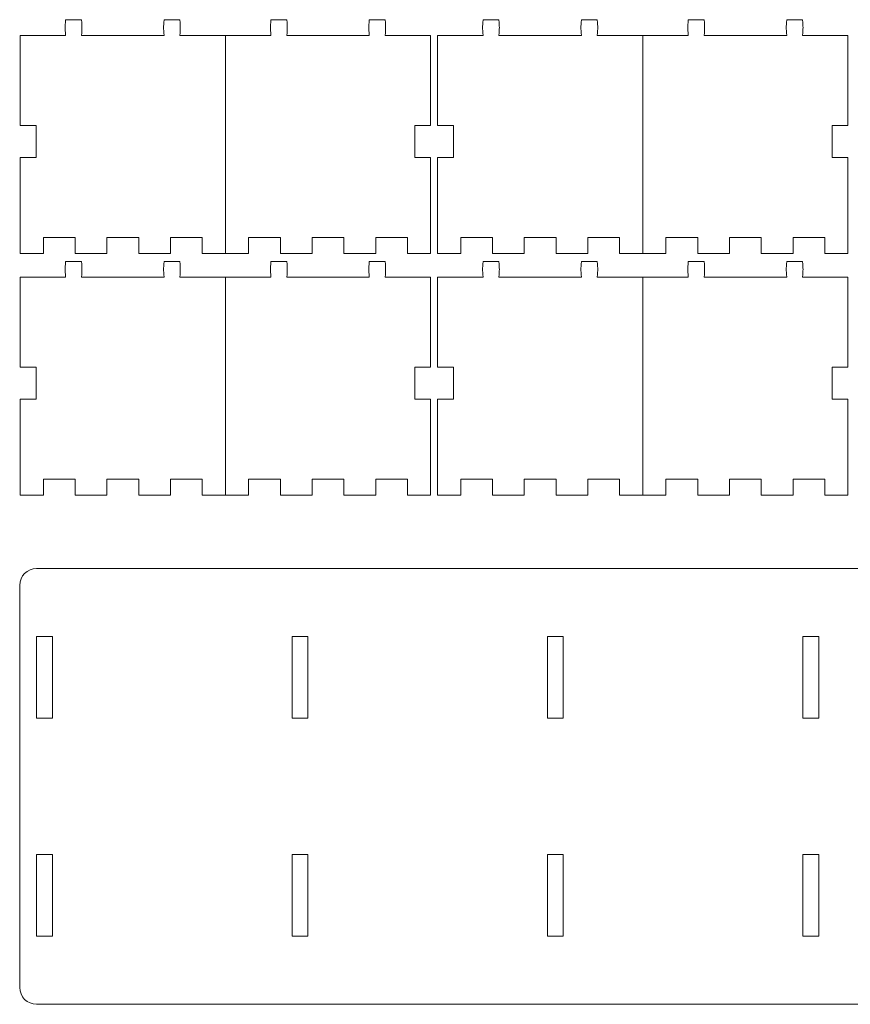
# Model space of a CAD drawing. Header units: millimetres. Extents: x -1094 to 1155, y -1556 to 1707.
# Tile 57 of 149: x -1024 to -867, y 1075 to 1261. Entities that reach past the tile are written whole.
import ezdxf

# ---------------------------------------------------------------- set-up
doc = ezdxf.new("R2010")
doc.units = ezdxf.units.MM
doc.header["$MEASUREMENT"] = 0
doc.layers.add('Layer 1', color=7, linetype='Continuous')

msp = doc.modelspace()

# ---------------------------------------------------------------- linework, layer by layer
at = {"layer": 'Layer 1', "color": 250, "lineweight": 9}
for points, knots in [([(-985.0908, 1257.5838), (-985.0908, 1257.5838), (-985.0908, 1216.4338), (-985.0908, 1216.4338), (-985.0908, 1216.4338), (-985.0908, 1216.4338), (-989.4708, 1216.4338), (-989.4708, 1216.4338), (-989.4708, 1216.4338), (-989.4708, 1216.4338), (-989.4708, 1219.4338), (-989.4708, 1219.4338), (-989.4708, 1219.4338), (-989.4708, 1219.4338), (-995.4708, 1219.4338), (-995.4708, 1219.4338), (-995.4708, 1219.4338), (-995.4708, 1219.4338), (-995.4708, 1216.4338), (-995.4708, 1216.4338), (-995.4708, 1216.4338), (-995.4708, 1216.4338), (-1001.4708, 1216.4338), (-1001.4708, 1216.4338), (-1001.4708, 1216.4338), (-1001.4708, 1216.4338), (-1001.4708, 1219.4338), (-1001.4708, 1219.4338), (-1001.4708, 1219.4338), (-1001.4708, 1219.4338), (-1007.4708, 1219.4338), (-1007.4708, 1219.4338), (-1007.4708, 1219.4338), (-1007.4708, 1219.4338), (-1007.4708, 1216.4338), (-1007.4708, 1216.4338), (-1007.4708, 1216.4338), (-1007.4708, 1216.4338), (-1013.4708, 1216.4338), (-1013.4708, 1216.4338), (-1013.4708, 1216.4338), (-1013.4708, 1216.4338), (-1013.4708, 1219.4338), (-1013.4708, 1219.4338), (-1013.4708, 1219.4338), (-1013.4708, 1219.4338), (-1019.4708, 1219.4338), (-1019.4708, 1219.4338), (-1019.4708, 1219.4338), (-1019.4708, 1219.4338), (-1019.4708, 1216.4338), (-1019.4708, 1216.4338), (-1019.4708, 1216.4338), (-1019.4708, 1216.4338), (-1023.8408, 1216.4338), (-1023.8408, 1216.4338), (-1023.8408, 1216.4338), (-1023.8408, 1216.4338), (-1023.8408, 1234.5838), (-1023.8408, 1234.5838), (-1023.8408, 1234.5838), (-1023.8408, 1234.5838), (-1020.8408, 1234.5838), (-1020.8408, 1234.5838), (-1020.8408, 1234.5838), (-1020.8408, 1234.5838), (-1020.8408, 1240.5838), (-1020.8408, 1240.5838), (-1020.8408, 1240.5838), (-1020.8408, 1240.5838), (-1023.8408, 1240.5838), (-1023.8408, 1240.5838), (-1023.8408, 1240.5838), (-1023.8408, 1240.5838), (-1023.8408, 1257.5838), (-1023.8408, 1257.5838), (-1023.8408, 1257.5838), (-1023.8408, 1257.5838), (-1015.2708, 1257.5838), (-1015.2708, 1257.5838), (-1015.2708, 1257.5838), (-1015.3808, 1259.2438), (-1015.3808, 1258.9238), (-1015.2708, 1260.5838), (-1015.2708, 1260.5838), (-1015.2708, 1260.5838), (-1012.2708, 1260.5838), (-1012.2708, 1260.5838), (-1012.2708, 1260.5838), (-1012.1508, 1258.9238), (-1012.1508, 1259.2438), (-1012.2708, 1257.5838), (-1012.2708, 1257.5838), (-1012.2708, 1257.5838), (-996.6908, 1257.5838), (-996.6908, 1257.5838), (-996.6908, 1257.5838), (-996.8008, 1259.2438), (-996.8008, 1258.9238), (-996.6908, 1260.5838), (-996.6908, 1260.5838), (-996.6908, 1260.5838), (-993.6908, 1260.5838), (-993.6908, 1260.5838), (-993.6908, 1260.5838), (-993.5808, 1258.9238), (-993.5808, 1259.2438), (-993.6908, 1257.5838), (-993.6908, 1257.5838), (-993.6908, 1257.5838), (-985.0908, 1257.5838), (-985.0908, 1257.5838)], [0, 0, 0, 0, 0.03448276, 0.03448276, 0.03448276, 0.03448276, 0.06896552, 0.06896552, 0.06896552, 0.06896552, 0.10344828, 0.10344828, 0.10344828, 0.10344828, 0.13793103, 0.13793103, 0.13793103, 0.13793103, 0.17241379, 0.17241379, 0.17241379, 0.17241379, 0.20689655, 0.20689655, 0.20689655, 0.20689655, 0.24137931, 0.24137931, 0.24137931, 0.24137931, 0.27586207, 0.27586207, 0.27586207, 0.27586207, 0.31034483, 0.31034483, 0.31034483, 0.31034483, 0.34482759, 0.34482759, 0.34482759, 0.34482759, 0.37931034, 0.37931034, 0.37931034, 0.37931034, 0.4137931, 0.4137931, 0.4137931, 0.4137931, 0.44827586, 0.44827586, 0.44827586, 0.44827586, 0.48275862, 0.48275862, 0.48275862, 0.48275862, 0.51724138, 0.51724138, 0.51724138, 0.51724138, 0.55172414, 0.55172414, 0.55172414, 0.55172414, 0.5862069, 0.5862069, 0.5862069, 0.5862069, 0.62068966, 0.62068966, 0.62068966, 0.62068966, 0.65517241, 0.65517241, 0.65517241, 0.65517241, 0.68965517, 0.68965517, 0.68965517, 0.68965517, 0.72413793, 0.72413793, 0.72413793, 0.72413793, 0.75862069, 0.75862069, 0.75862069, 0.75862069, 0.79310345, 0.79310345, 0.79310345, 0.79310345, 0.82758621, 0.82758621, 0.82758621, 0.82758621, 0.86206897, 0.86206897, 0.86206897, 0.86206897, 0.89655172, 0.89655172, 0.89655172, 0.89655172, 0.93103448, 0.93103448, 0.93103448, 0.93103448, 1, 1, 1, 1]), ([(-985.0908, 1216.4338), (-985.0908, 1216.4338), (-980.7208, 1216.4338), (-980.7208, 1216.4338), (-980.7208, 1216.4338), (-980.7208, 1216.4338), (-980.7208, 1219.4338), (-980.7208, 1219.4338), (-980.7208, 1219.4338), (-980.7208, 1219.4338), (-974.7208, 1219.4338), (-974.7208, 1219.4338), (-974.7208, 1219.4338), (-974.7208, 1219.4338), (-974.7208, 1216.4338), (-974.7208, 1216.4338), (-974.7208, 1216.4338), (-974.7208, 1216.4338), (-968.7208, 1216.4338), (-968.7208, 1216.4338), (-968.7208, 1216.4338), (-968.7208, 1216.4338), (-968.7208, 1219.4338), (-968.7208, 1219.4338), (-968.7208, 1219.4338), (-968.7208, 1219.4338), (-962.7208, 1219.4338), (-962.7208, 1219.4338), (-962.7208, 1219.4338), (-962.7208, 1219.4338), (-962.7208, 1216.4338), (-962.7208, 1216.4338), (-962.7208, 1216.4338), (-962.7208, 1216.4338), (-956.7208, 1216.4338), (-956.7208, 1216.4338), (-956.7208, 1216.4338), (-956.7208, 1216.4338), (-956.7208, 1219.4338), (-956.7208, 1219.4338), (-956.7208, 1219.4338), (-956.7208, 1219.4338), (-950.7208, 1219.4338), (-950.7208, 1219.4338), (-950.7208, 1219.4338), (-950.7208, 1219.4338), (-950.7208, 1216.4338), (-950.7208, 1216.4338), (-950.7208, 1216.4338), (-950.7208, 1216.4338), (-946.3508, 1216.4338), (-946.3508, 1216.4338), (-946.3508, 1216.4338), (-946.3508, 1216.4338), (-946.3508, 1234.5838), (-946.3508, 1234.5838), (-946.3508, 1234.5838), (-946.3508, 1234.5838), (-949.3508, 1234.5838), (-949.3508, 1234.5838), (-949.3508, 1234.5838), (-949.3508, 1234.5838), (-949.3508, 1240.5838), (-949.3508, 1240.5838), (-949.3508, 1240.5838), (-949.3508, 1240.5838), (-946.3508, 1240.5838), (-946.3508, 1240.5838), (-946.3508, 1240.5838), (-946.3508, 1240.5838), (-946.3508, 1257.5838), (-946.3508, 1257.5838), (-946.3508, 1257.5838), (-946.3508, 1257.5838), (-954.9208, 1257.5838), (-954.9208, 1257.5838), (-954.9208, 1257.5838), (-954.8108, 1259.2438), (-954.8108, 1258.9238), (-954.9208, 1260.5838), (-954.9208, 1260.5838), (-954.9208, 1260.5838), (-957.9208, 1260.5838), (-957.9208, 1260.5838), (-957.9208, 1260.5838), (-958.0308, 1258.9238), (-958.0308, 1259.2438), (-957.9208, 1257.5838), (-957.9208, 1257.5838), (-957.9208, 1257.5838), (-973.5008, 1257.5838), (-973.5008, 1257.5838), (-973.5008, 1257.5838), (-973.3908, 1259.2438), (-973.3908, 1258.9238), (-973.5008, 1260.5838), (-973.5008, 1260.5838), (-973.5008, 1260.5838), (-976.5008, 1260.5838), (-976.5008, 1260.5838), (-976.5008, 1260.5838), (-976.6108, 1258.9238), (-976.6108, 1259.2438), (-976.5008, 1257.5838), (-976.5008, 1257.5838), (-976.5008, 1257.5838), (-985.0908, 1257.5838), (-985.0908, 1257.5838)], [0, 0, 0, 0, 0.03571429, 0.03571429, 0.03571429, 0.03571429, 0.07142857, 0.07142857, 0.07142857, 0.07142857, 0.10714286, 0.10714286, 0.10714286, 0.10714286, 0.14285714, 0.14285714, 0.14285714, 0.14285714, 0.17857143, 0.17857143, 0.17857143, 0.17857143, 0.21428571, 0.21428571, 0.21428571, 0.21428571, 0.25, 0.25, 0.25, 0.25, 0.28571429, 0.28571429, 0.28571429, 0.28571429, 0.32142857, 0.32142857, 0.32142857, 0.32142857, 0.35714286, 0.35714286, 0.35714286, 0.35714286, 0.39285714, 0.39285714, 0.39285714, 0.39285714, 0.42857143, 0.42857143, 0.42857143, 0.42857143, 0.46428571, 0.46428571, 0.46428571, 0.46428571, 0.5, 0.5, 0.5, 0.5, 0.53571429, 0.53571429, 0.53571429, 0.53571429, 0.57142857, 0.57142857, 0.57142857, 0.57142857, 0.60714286, 0.60714286, 0.60714286, 0.60714286, 0.64285714, 0.64285714, 0.64285714, 0.64285714, 0.67857143, 0.67857143, 0.67857143, 0.67857143, 0.71428571, 0.71428571, 0.71428571, 0.71428571, 0.75, 0.75, 0.75, 0.75, 0.78571429, 0.78571429, 0.78571429, 0.78571429, 0.82142857, 0.82142857, 0.82142857, 0.82142857, 0.85714286, 0.85714286, 0.85714286, 0.85714286, 0.89285714, 0.89285714, 0.89285714, 0.89285714, 0.92857143, 0.92857143, 0.92857143, 0.92857143, 1, 1, 1, 1]), ([(-906.2808, 1257.5838), (-906.2808, 1257.5838), (-906.2808, 1216.4338), (-906.2808, 1216.4338), (-906.2808, 1216.4338), (-906.2808, 1216.4338), (-910.6608, 1216.4338), (-910.6608, 1216.4338), (-910.6608, 1216.4338), (-910.6608, 1216.4338), (-910.6608, 1219.4338), (-910.6608, 1219.4338), (-910.6608, 1219.4338), (-910.6608, 1219.4338), (-916.6608, 1219.4338), (-916.6608, 1219.4338), (-916.6608, 1219.4338), (-916.6608, 1219.4338), (-916.6608, 1216.4338), (-916.6608, 1216.4338), (-916.6608, 1216.4338), (-916.6608, 1216.4338), (-922.6608, 1216.4338), (-922.6608, 1216.4338), (-922.6608, 1216.4338), (-922.6608, 1216.4338), (-922.6608, 1219.4338), (-922.6608, 1219.4338), (-922.6608, 1219.4338), (-922.6608, 1219.4338), (-928.6608, 1219.4338), (-928.6608, 1219.4338), (-928.6608, 1219.4338), (-928.6608, 1219.4338), (-928.6608, 1216.4338), (-928.6608, 1216.4338), (-928.6608, 1216.4338), (-928.6608, 1216.4338), (-934.6608, 1216.4338), (-934.6608, 1216.4338), (-934.6608, 1216.4338), (-934.6608, 1216.4338), (-934.6608, 1219.4338), (-934.6608, 1219.4338), (-934.6608, 1219.4338), (-934.6608, 1219.4338), (-940.6608, 1219.4338), (-940.6608, 1219.4338), (-940.6608, 1219.4338), (-940.6608, 1219.4338), (-940.6608, 1216.4338), (-940.6608, 1216.4338), (-940.6608, 1216.4338), (-940.6608, 1216.4338), (-945.0308, 1216.4338), (-945.0308, 1216.4338), (-945.0308, 1216.4338), (-945.0308, 1216.4338), (-945.0308, 1234.5838), (-945.0308, 1234.5838), (-945.0308, 1234.5838), (-945.0308, 1234.5838), (-942.0308, 1234.5838), (-942.0308, 1234.5838), (-942.0308, 1234.5838), (-942.0308, 1234.5838), (-942.0308, 1240.5838), (-942.0308, 1240.5838), (-942.0308, 1240.5838), (-942.0308, 1240.5838), (-945.0308, 1240.5838), (-945.0308, 1240.5838), (-945.0308, 1240.5838), (-945.0308, 1240.5838), (-945.0308, 1257.5838), (-945.0308, 1257.5838), (-945.0308, 1257.5838), (-945.0308, 1257.5838), (-936.4508, 1257.5838), (-936.4508, 1257.5838), (-936.4508, 1257.5838), (-936.5708, 1259.2438), (-936.5708, 1258.9238), (-936.4508, 1260.5838), (-936.4508, 1260.5838), (-936.4508, 1260.5838), (-933.4608, 1260.5838), (-933.4608, 1260.5838), (-933.4608, 1260.5838), (-933.3408, 1258.9238), (-933.3408, 1259.2438), (-933.4608, 1257.5838), (-933.4608, 1257.5838), (-933.4608, 1257.5838), (-917.8808, 1257.5838), (-917.8808, 1257.5838), (-917.8808, 1257.5838), (-917.9908, 1259.2438), (-917.9908, 1258.9238), (-917.8808, 1260.5838), (-917.8808, 1260.5838), (-917.8808, 1260.5838), (-914.8808, 1260.5838), (-914.8808, 1260.5838), (-914.8808, 1260.5838), (-914.7708, 1258.9238), (-914.7708, 1259.2438), (-914.8808, 1257.5838), (-914.8808, 1257.5838), (-914.8808, 1257.5838), (-906.2808, 1257.5838), (-906.2808, 1257.5838)], [0, 0, 0, 0, 0.03448276, 0.03448276, 0.03448276, 0.03448276, 0.06896552, 0.06896552, 0.06896552, 0.06896552, 0.10344828, 0.10344828, 0.10344828, 0.10344828, 0.13793103, 0.13793103, 0.13793103, 0.13793103, 0.17241379, 0.17241379, 0.17241379, 0.17241379, 0.20689655, 0.20689655, 0.20689655, 0.20689655, 0.24137931, 0.24137931, 0.24137931, 0.24137931, 0.27586207, 0.27586207, 0.27586207, 0.27586207, 0.31034483, 0.31034483, 0.31034483, 0.31034483, 0.34482759, 0.34482759, 0.34482759, 0.34482759, 0.37931034, 0.37931034, 0.37931034, 0.37931034, 0.4137931, 0.4137931, 0.4137931, 0.4137931, 0.44827586, 0.44827586, 0.44827586, 0.44827586, 0.48275862, 0.48275862, 0.48275862, 0.48275862, 0.51724138, 0.51724138, 0.51724138, 0.51724138, 0.55172414, 0.55172414, 0.55172414, 0.55172414, 0.5862069, 0.5862069, 0.5862069, 0.5862069, 0.62068966, 0.62068966, 0.62068966, 0.62068966, 0.65517241, 0.65517241, 0.65517241, 0.65517241, 0.68965517, 0.68965517, 0.68965517, 0.68965517, 0.72413793, 0.72413793, 0.72413793, 0.72413793, 0.75862069, 0.75862069, 0.75862069, 0.75862069, 0.79310345, 0.79310345, 0.79310345, 0.79310345, 0.82758621, 0.82758621, 0.82758621, 0.82758621, 0.86206897, 0.86206897, 0.86206897, 0.86206897, 0.89655172, 0.89655172, 0.89655172, 0.89655172, 0.93103448, 0.93103448, 0.93103448, 0.93103448, 1, 1, 1, 1]), ([(-906.2808, 1216.4338), (-906.2808, 1216.4338), (-901.9108, 1216.4338), (-901.9108, 1216.4338), (-901.9108, 1216.4338), (-901.9108, 1216.4338), (-901.9108, 1219.4338), (-901.9108, 1219.4338), (-901.9108, 1219.4338), (-901.9108, 1219.4338), (-895.9108, 1219.4338), (-895.9108, 1219.4338), (-895.9108, 1219.4338), (-895.9108, 1219.4338), (-895.9108, 1216.4338), (-895.9108, 1216.4338), (-895.9108, 1216.4338), (-895.9108, 1216.4338), (-889.9108, 1216.4338), (-889.9108, 1216.4338), (-889.9108, 1216.4338), (-889.9108, 1216.4338), (-889.9108, 1219.4338), (-889.9108, 1219.4338), (-889.9108, 1219.4338), (-889.9108, 1219.4338), (-883.9108, 1219.4338), (-883.9108, 1219.4338), (-883.9108, 1219.4338), (-883.9108, 1219.4338), (-883.9108, 1216.4338), (-883.9108, 1216.4338), (-883.9108, 1216.4338), (-883.9108, 1216.4338), (-877.9108, 1216.4338), (-877.9108, 1216.4338), (-877.9108, 1216.4338), (-877.9108, 1216.4338), (-877.9108, 1219.4338), (-877.9108, 1219.4338), (-877.9108, 1219.4338), (-877.9108, 1219.4338), (-871.9108, 1219.4338), (-871.9108, 1219.4338), (-871.9108, 1219.4338), (-871.9108, 1219.4338), (-871.9108, 1216.4338), (-871.9108, 1216.4338), (-871.9108, 1216.4338), (-871.9108, 1216.4338), (-867.5408, 1216.4338), (-867.5408, 1216.4338), (-867.5408, 1216.4338), (-867.5408, 1216.4338), (-867.5408, 1234.5838), (-867.5408, 1234.5838), (-867.5408, 1234.5838), (-867.5408, 1234.5838), (-870.5408, 1234.5838), (-870.5408, 1234.5838), (-870.5408, 1234.5838), (-870.5408, 1234.5838), (-870.5408, 1240.5838), (-870.5408, 1240.5838), (-870.5408, 1240.5838), (-870.5408, 1240.5838), (-867.5408, 1240.5838), (-867.5408, 1240.5838), (-867.5408, 1240.5838), (-867.5408, 1240.5838), (-867.5408, 1257.5838), (-867.5408, 1257.5838), (-867.5408, 1257.5838), (-867.5408, 1257.5838), (-876.1108, 1257.5838), (-876.1108, 1257.5838), (-876.1108, 1257.5838), (-876.0008, 1259.2438), (-876.0008, 1258.9238), (-876.1108, 1260.5838), (-876.1108, 1260.5838), (-876.1108, 1260.5838), (-879.1108, 1260.5838), (-879.1108, 1260.5838), (-879.1108, 1260.5838), (-879.2208, 1258.9238), (-879.2208, 1259.2438), (-879.1108, 1257.5838), (-879.1108, 1257.5838), (-879.1108, 1257.5838), (-894.6908, 1257.5838), (-894.6908, 1257.5838), (-894.6908, 1257.5838), (-894.5808, 1259.2438), (-894.5808, 1258.9238), (-894.6908, 1260.5838), (-894.6908, 1260.5838), (-894.6908, 1260.5838), (-897.6908, 1260.5838), (-897.6908, 1260.5838), (-897.6908, 1260.5838), (-897.8008, 1258.9238), (-897.8008, 1259.2438), (-897.6908, 1257.5838), (-897.6908, 1257.5838), (-897.6908, 1257.5838), (-906.2808, 1257.5838), (-906.2808, 1257.5838)], [0, 0, 0, 0, 0.03571429, 0.03571429, 0.03571429, 0.03571429, 0.07142857, 0.07142857, 0.07142857, 0.07142857, 0.10714286, 0.10714286, 0.10714286, 0.10714286, 0.14285714, 0.14285714, 0.14285714, 0.14285714, 0.17857143, 0.17857143, 0.17857143, 0.17857143, 0.21428571, 0.21428571, 0.21428571, 0.21428571, 0.25, 0.25, 0.25, 0.25, 0.28571429, 0.28571429, 0.28571429, 0.28571429, 0.32142857, 0.32142857, 0.32142857, 0.32142857, 0.35714286, 0.35714286, 0.35714286, 0.35714286, 0.39285714, 0.39285714, 0.39285714, 0.39285714, 0.42857143, 0.42857143, 0.42857143, 0.42857143, 0.46428571, 0.46428571, 0.46428571, 0.46428571, 0.5, 0.5, 0.5, 0.5, 0.53571429, 0.53571429, 0.53571429, 0.53571429, 0.57142857, 0.57142857, 0.57142857, 0.57142857, 0.60714286, 0.60714286, 0.60714286, 0.60714286, 0.64285714, 0.64285714, 0.64285714, 0.64285714, 0.67857143, 0.67857143, 0.67857143, 0.67857143, 0.71428571, 0.71428571, 0.71428571, 0.71428571, 0.75, 0.75, 0.75, 0.75, 0.78571429, 0.78571429, 0.78571429, 0.78571429, 0.82142857, 0.82142857, 0.82142857, 0.82142857, 0.85714286, 0.85714286, 0.85714286, 0.85714286, 0.89285714, 0.89285714, 0.89285714, 0.89285714, 0.92857143, 0.92857143, 0.92857143, 0.92857143, 1, 1, 1, 1]), ([(-985.0908, 1211.9438), (-985.0908, 1211.9438), (-985.0908, 1170.7938), (-985.0908, 1170.7938), (-985.0908, 1170.7938), (-985.0908, 1170.7938), (-989.4708, 1170.7938), (-989.4708, 1170.7938), (-989.4708, 1170.7938), (-989.4708, 1170.7938), (-989.4708, 1173.7938), (-989.4708, 1173.7938), (-989.4708, 1173.7938), (-989.4708, 1173.7938), (-995.4708, 1173.7938), (-995.4708, 1173.7938), (-995.4708, 1173.7938), (-995.4708, 1173.7938), (-995.4708, 1170.7938), (-995.4708, 1170.7938), (-995.4708, 1170.7938), (-995.4708, 1170.7938), (-1001.4708, 1170.7938), (-1001.4708, 1170.7938), (-1001.4708, 1170.7938), (-1001.4708, 1170.7938), (-1001.4708, 1173.7938), (-1001.4708, 1173.7938), (-1001.4708, 1173.7938), (-1001.4708, 1173.7938), (-1007.4708, 1173.7938), (-1007.4708, 1173.7938), (-1007.4708, 1173.7938), (-1007.4708, 1173.7938), (-1007.4708, 1170.7938), (-1007.4708, 1170.7938), (-1007.4708, 1170.7938), (-1007.4708, 1170.7938), (-1013.4708, 1170.7938), (-1013.4708, 1170.7938), (-1013.4708, 1170.7938), (-1013.4708, 1170.7938), (-1013.4708, 1173.7938), (-1013.4708, 1173.7938), (-1013.4708, 1173.7938), (-1013.4708, 1173.7938), (-1019.4708, 1173.7938), (-1019.4708, 1173.7938), (-1019.4708, 1173.7938), (-1019.4708, 1173.7938), (-1019.4708, 1170.7938), (-1019.4708, 1170.7938), (-1019.4708, 1170.7938), (-1019.4708, 1170.7938), (-1023.8408, 1170.7938), (-1023.8408, 1170.7938), (-1023.8408, 1170.7938), (-1023.8408, 1170.7938), (-1023.8408, 1188.9438), (-1023.8408, 1188.9438), (-1023.8408, 1188.9438), (-1023.8408, 1188.9438), (-1020.8408, 1188.9438), (-1020.8408, 1188.9438), (-1020.8408, 1188.9438), (-1020.8408, 1188.9438), (-1020.8408, 1194.9438), (-1020.8408, 1194.9438), (-1020.8408, 1194.9438), (-1020.8408, 1194.9438), (-1023.8408, 1194.9438), (-1023.8408, 1194.9438), (-1023.8408, 1194.9438), (-1023.8408, 1194.9438), (-1023.8408, 1211.9438), (-1023.8408, 1211.9438), (-1023.8408, 1211.9438), (-1023.8408, 1211.9438), (-1015.2708, 1211.9438), (-1015.2708, 1211.9438), (-1015.2708, 1211.9438), (-1015.3808, 1213.6038), (-1015.3808, 1213.2838), (-1015.2708, 1214.9438), (-1015.2708, 1214.9438), (-1015.2708, 1214.9438), (-1012.2708, 1214.9438), (-1012.2708, 1214.9438), (-1012.2708, 1214.9438), (-1012.1508, 1213.2838), (-1012.1508, 1213.6038), (-1012.2708, 1211.9438), (-1012.2708, 1211.9438), (-1012.2708, 1211.9438), (-996.6908, 1211.9438), (-996.6908, 1211.9438), (-996.6908, 1211.9438), (-996.8008, 1213.6038), (-996.8008, 1213.2838), (-996.6908, 1214.9438), (-996.6908, 1214.9438), (-996.6908, 1214.9438), (-993.6908, 1214.9438), (-993.6908, 1214.9438), (-993.6908, 1214.9438), (-993.5808, 1213.2838), (-993.5808, 1213.6038), (-993.6908, 1211.9438), (-993.6908, 1211.9438), (-993.6908, 1211.9438), (-985.0908, 1211.9438), (-985.0908, 1211.9438)], [0, 0, 0, 0, 0.03448276, 0.03448276, 0.03448276, 0.03448276, 0.06896552, 0.06896552, 0.06896552, 0.06896552, 0.10344828, 0.10344828, 0.10344828, 0.10344828, 0.13793103, 0.13793103, 0.13793103, 0.13793103, 0.17241379, 0.17241379, 0.17241379, 0.17241379, 0.20689655, 0.20689655, 0.20689655, 0.20689655, 0.24137931, 0.24137931, 0.24137931, 0.24137931, 0.27586207, 0.27586207, 0.27586207, 0.27586207, 0.31034483, 0.31034483, 0.31034483, 0.31034483, 0.34482759, 0.34482759, 0.34482759, 0.34482759, 0.37931034, 0.37931034, 0.37931034, 0.37931034, 0.4137931, 0.4137931, 0.4137931, 0.4137931, 0.44827586, 0.44827586, 0.44827586, 0.44827586, 0.48275862, 0.48275862, 0.48275862, 0.48275862, 0.51724138, 0.51724138, 0.51724138, 0.51724138, 0.55172414, 0.55172414, 0.55172414, 0.55172414, 0.5862069, 0.5862069, 0.5862069, 0.5862069, 0.62068966, 0.62068966, 0.62068966, 0.62068966, 0.65517241, 0.65517241, 0.65517241, 0.65517241, 0.68965517, 0.68965517, 0.68965517, 0.68965517, 0.72413793, 0.72413793, 0.72413793, 0.72413793, 0.75862069, 0.75862069, 0.75862069, 0.75862069, 0.79310345, 0.79310345, 0.79310345, 0.79310345, 0.82758621, 0.82758621, 0.82758621, 0.82758621, 0.86206897, 0.86206897, 0.86206897, 0.86206897, 0.89655172, 0.89655172, 0.89655172, 0.89655172, 0.93103448, 0.93103448, 0.93103448, 0.93103448, 1, 1, 1, 1]), ([(-985.0908, 1170.7938), (-985.0908, 1170.7938), (-980.7208, 1170.7938), (-980.7208, 1170.7938), (-980.7208, 1170.7938), (-980.7208, 1170.7938), (-980.7208, 1173.7938), (-980.7208, 1173.7938), (-980.7208, 1173.7938), (-980.7208, 1173.7938), (-974.7208, 1173.7938), (-974.7208, 1173.7938), (-974.7208, 1173.7938), (-974.7208, 1173.7938), (-974.7208, 1170.7938), (-974.7208, 1170.7938), (-974.7208, 1170.7938), (-974.7208, 1170.7938), (-968.7208, 1170.7938), (-968.7208, 1170.7938), (-968.7208, 1170.7938), (-968.7208, 1170.7938), (-968.7208, 1173.7938), (-968.7208, 1173.7938), (-968.7208, 1173.7938), (-968.7208, 1173.7938), (-962.7208, 1173.7938), (-962.7208, 1173.7938), (-962.7208, 1173.7938), (-962.7208, 1173.7938), (-962.7208, 1170.7938), (-962.7208, 1170.7938), (-962.7208, 1170.7938), (-962.7208, 1170.7938), (-956.7208, 1170.7938), (-956.7208, 1170.7938), (-956.7208, 1170.7938), (-956.7208, 1170.7938), (-956.7208, 1173.7938), (-956.7208, 1173.7938), (-956.7208, 1173.7938), (-956.7208, 1173.7938), (-950.7208, 1173.7938), (-950.7208, 1173.7938), (-950.7208, 1173.7938), (-950.7208, 1173.7938), (-950.7208, 1170.7938), (-950.7208, 1170.7938), (-950.7208, 1170.7938), (-950.7208, 1170.7938), (-946.3508, 1170.7938), (-946.3508, 1170.7938), (-946.3508, 1170.7938), (-946.3508, 1170.7938), (-946.3508, 1188.9438), (-946.3508, 1188.9438), (-946.3508, 1188.9438), (-946.3508, 1188.9438), (-949.3508, 1188.9438), (-949.3508, 1188.9438), (-949.3508, 1188.9438), (-949.3508, 1188.9438), (-949.3508, 1194.9438), (-949.3508, 1194.9438), (-949.3508, 1194.9438), (-949.3508, 1194.9438), (-946.3508, 1194.9438), (-946.3508, 1194.9438), (-946.3508, 1194.9438), (-946.3508, 1194.9438), (-946.3508, 1211.9438), (-946.3508, 1211.9438), (-946.3508, 1211.9438), (-946.3508, 1211.9438), (-954.9208, 1211.9438), (-954.9208, 1211.9438), (-954.9208, 1211.9438), (-954.8108, 1213.6038), (-954.8108, 1213.2838), (-954.9208, 1214.9438), (-954.9208, 1214.9438), (-954.9208, 1214.9438), (-957.9208, 1214.9438), (-957.9208, 1214.9438), (-957.9208, 1214.9438), (-958.0308, 1213.2838), (-958.0308, 1213.6038), (-957.9208, 1211.9438), (-957.9208, 1211.9438), (-957.9208, 1211.9438), (-973.5008, 1211.9438), (-973.5008, 1211.9438), (-973.5008, 1211.9438), (-973.3908, 1213.6038), (-973.3908, 1213.2838), (-973.5008, 1214.9438), (-973.5008, 1214.9438), (-973.5008, 1214.9438), (-976.5008, 1214.9438), (-976.5008, 1214.9438), (-976.5008, 1214.9438), (-976.6108, 1213.2838), (-976.6108, 1213.6038), (-976.5008, 1211.9438), (-976.5008, 1211.9438), (-976.5008, 1211.9438), (-985.0908, 1211.9438), (-985.0908, 1211.9438)], [0, 0, 0, 0, 0.03571429, 0.03571429, 0.03571429, 0.03571429, 0.07142857, 0.07142857, 0.07142857, 0.07142857, 0.10714286, 0.10714286, 0.10714286, 0.10714286, 0.14285714, 0.14285714, 0.14285714, 0.14285714, 0.17857143, 0.17857143, 0.17857143, 0.17857143, 0.21428571, 0.21428571, 0.21428571, 0.21428571, 0.25, 0.25, 0.25, 0.25, 0.28571429, 0.28571429, 0.28571429, 0.28571429, 0.32142857, 0.32142857, 0.32142857, 0.32142857, 0.35714286, 0.35714286, 0.35714286, 0.35714286, 0.39285714, 0.39285714, 0.39285714, 0.39285714, 0.42857143, 0.42857143, 0.42857143, 0.42857143, 0.46428571, 0.46428571, 0.46428571, 0.46428571, 0.5, 0.5, 0.5, 0.5, 0.53571429, 0.53571429, 0.53571429, 0.53571429, 0.57142857, 0.57142857, 0.57142857, 0.57142857, 0.60714286, 0.60714286, 0.60714286, 0.60714286, 0.64285714, 0.64285714, 0.64285714, 0.64285714, 0.67857143, 0.67857143, 0.67857143, 0.67857143, 0.71428571, 0.71428571, 0.71428571, 0.71428571, 0.75, 0.75, 0.75, 0.75, 0.78571429, 0.78571429, 0.78571429, 0.78571429, 0.82142857, 0.82142857, 0.82142857, 0.82142857, 0.85714286, 0.85714286, 0.85714286, 0.85714286, 0.89285714, 0.89285714, 0.89285714, 0.89285714, 0.92857143, 0.92857143, 0.92857143, 0.92857143, 1, 1, 1, 1]), ([(-906.2808, 1211.9438), (-906.2808, 1211.9438), (-906.2808, 1170.7938), (-906.2808, 1170.7938), (-906.2808, 1170.7938), (-906.2808, 1170.7938), (-910.6608, 1170.7938), (-910.6608, 1170.7938), (-910.6608, 1170.7938), (-910.6608, 1170.7938), (-910.6608, 1173.7938), (-910.6608, 1173.7938), (-910.6608, 1173.7938), (-910.6608, 1173.7938), (-916.6608, 1173.7938), (-916.6608, 1173.7938), (-916.6608, 1173.7938), (-916.6608, 1173.7938), (-916.6608, 1170.7938), (-916.6608, 1170.7938), (-916.6608, 1170.7938), (-916.6608, 1170.7938), (-922.6608, 1170.7938), (-922.6608, 1170.7938), (-922.6608, 1170.7938), (-922.6608, 1170.7938), (-922.6608, 1173.7938), (-922.6608, 1173.7938), (-922.6608, 1173.7938), (-922.6608, 1173.7938), (-928.6608, 1173.7938), (-928.6608, 1173.7938), (-928.6608, 1173.7938), (-928.6608, 1173.7938), (-928.6608, 1170.7938), (-928.6608, 1170.7938), (-928.6608, 1170.7938), (-928.6608, 1170.7938), (-934.6608, 1170.7938), (-934.6608, 1170.7938), (-934.6608, 1170.7938), (-934.6608, 1170.7938), (-934.6608, 1173.7938), (-934.6608, 1173.7938), (-934.6608, 1173.7938), (-934.6608, 1173.7938), (-940.6608, 1173.7938), (-940.6608, 1173.7938), (-940.6608, 1173.7938), (-940.6608, 1173.7938), (-940.6608, 1170.7938), (-940.6608, 1170.7938), (-940.6608, 1170.7938), (-940.6608, 1170.7938), (-945.0308, 1170.7938), (-945.0308, 1170.7938), (-945.0308, 1170.7938), (-945.0308, 1170.7938), (-945.0308, 1188.9438), (-945.0308, 1188.9438), (-945.0308, 1188.9438), (-945.0308, 1188.9438), (-942.0308, 1188.9438), (-942.0308, 1188.9438), (-942.0308, 1188.9438), (-942.0308, 1188.9438), (-942.0308, 1194.9438), (-942.0308, 1194.9438), (-942.0308, 1194.9438), (-942.0308, 1194.9438), (-945.0308, 1194.9438), (-945.0308, 1194.9438), (-945.0308, 1194.9438), (-945.0308, 1194.9438), (-945.0308, 1211.9438), (-945.0308, 1211.9438), (-945.0308, 1211.9438), (-945.0308, 1211.9438), (-936.4508, 1211.9438), (-936.4508, 1211.9438), (-936.4508, 1211.9438), (-936.5708, 1213.6038), (-936.5708, 1213.2838), (-936.4508, 1214.9438), (-936.4508, 1214.9438), (-936.4508, 1214.9438), (-933.4608, 1214.9438), (-933.4608, 1214.9438), (-933.4608, 1214.9438), (-933.3408, 1213.2838), (-933.3408, 1213.6038), (-933.4608, 1211.9438), (-933.4608, 1211.9438), (-933.4608, 1211.9438), (-917.8808, 1211.9438), (-917.8808, 1211.9438), (-917.8808, 1211.9438), (-917.9908, 1213.6038), (-917.9908, 1213.2838), (-917.8808, 1214.9438), (-917.8808, 1214.9438), (-917.8808, 1214.9438), (-914.8808, 1214.9438), (-914.8808, 1214.9438), (-914.8808, 1214.9438), (-914.7708, 1213.2838), (-914.7708, 1213.6038), (-914.8808, 1211.9438), (-914.8808, 1211.9438), (-914.8808, 1211.9438), (-906.2808, 1211.9438), (-906.2808, 1211.9438)], [0, 0, 0, 0, 0.03448276, 0.03448276, 0.03448276, 0.03448276, 0.06896552, 0.06896552, 0.06896552, 0.06896552, 0.10344828, 0.10344828, 0.10344828, 0.10344828, 0.13793103, 0.13793103, 0.13793103, 0.13793103, 0.17241379, 0.17241379, 0.17241379, 0.17241379, 0.20689655, 0.20689655, 0.20689655, 0.20689655, 0.24137931, 0.24137931, 0.24137931, 0.24137931, 0.27586207, 0.27586207, 0.27586207, 0.27586207, 0.31034483, 0.31034483, 0.31034483, 0.31034483, 0.34482759, 0.34482759, 0.34482759, 0.34482759, 0.37931034, 0.37931034, 0.37931034, 0.37931034, 0.4137931, 0.4137931, 0.4137931, 0.4137931, 0.44827586, 0.44827586, 0.44827586, 0.44827586, 0.48275862, 0.48275862, 0.48275862, 0.48275862, 0.51724138, 0.51724138, 0.51724138, 0.51724138, 0.55172414, 0.55172414, 0.55172414, 0.55172414, 0.5862069, 0.5862069, 0.5862069, 0.5862069, 0.62068966, 0.62068966, 0.62068966, 0.62068966, 0.65517241, 0.65517241, 0.65517241, 0.65517241, 0.68965517, 0.68965517, 0.68965517, 0.68965517, 0.72413793, 0.72413793, 0.72413793, 0.72413793, 0.75862069, 0.75862069, 0.75862069, 0.75862069, 0.79310345, 0.79310345, 0.79310345, 0.79310345, 0.82758621, 0.82758621, 0.82758621, 0.82758621, 0.86206897, 0.86206897, 0.86206897, 0.86206897, 0.89655172, 0.89655172, 0.89655172, 0.89655172, 0.93103448, 0.93103448, 0.93103448, 0.93103448, 1, 1, 1, 1]), ([(-906.2808, 1170.7938), (-906.2808, 1170.7938), (-901.9108, 1170.7938), (-901.9108, 1170.7938), (-901.9108, 1170.7938), (-901.9108, 1170.7938), (-901.9108, 1173.7938), (-901.9108, 1173.7938), (-901.9108, 1173.7938), (-901.9108, 1173.7938), (-895.9108, 1173.7938), (-895.9108, 1173.7938), (-895.9108, 1173.7938), (-895.9108, 1173.7938), (-895.9108, 1170.7938), (-895.9108, 1170.7938), (-895.9108, 1170.7938), (-895.9108, 1170.7938), (-889.9108, 1170.7938), (-889.9108, 1170.7938), (-889.9108, 1170.7938), (-889.9108, 1170.7938), (-889.9108, 1173.7938), (-889.9108, 1173.7938), (-889.9108, 1173.7938), (-889.9108, 1173.7938), (-883.9108, 1173.7938), (-883.9108, 1173.7938), (-883.9108, 1173.7938), (-883.9108, 1173.7938), (-883.9108, 1170.7938), (-883.9108, 1170.7938), (-883.9108, 1170.7938), (-883.9108, 1170.7938), (-877.9108, 1170.7938), (-877.9108, 1170.7938), (-877.9108, 1170.7938), (-877.9108, 1170.7938), (-877.9108, 1173.7938), (-877.9108, 1173.7938), (-877.9108, 1173.7938), (-877.9108, 1173.7938), (-871.9108, 1173.7938), (-871.9108, 1173.7938), (-871.9108, 1173.7938), (-871.9108, 1173.7938), (-871.9108, 1170.7938), (-871.9108, 1170.7938), (-871.9108, 1170.7938), (-871.9108, 1170.7938), (-867.5408, 1170.7938), (-867.5408, 1170.7938), (-867.5408, 1170.7938), (-867.5408, 1170.7938), (-867.5408, 1188.9438), (-867.5408, 1188.9438), (-867.5408, 1188.9438), (-867.5408, 1188.9438), (-870.5408, 1188.9438), (-870.5408, 1188.9438), (-870.5408, 1188.9438), (-870.5408, 1188.9438), (-870.5408, 1194.9438), (-870.5408, 1194.9438), (-870.5408, 1194.9438), (-870.5408, 1194.9438), (-867.5408, 1194.9438), (-867.5408, 1194.9438), (-867.5408, 1194.9438), (-867.5408, 1194.9438), (-867.5408, 1211.9438), (-867.5408, 1211.9438), (-867.5408, 1211.9438), (-867.5408, 1211.9438), (-876.1108, 1211.9438), (-876.1108, 1211.9438), (-876.1108, 1211.9438), (-876.0008, 1213.6038), (-876.0008, 1213.2838), (-876.1108, 1214.9438), (-876.1108, 1214.9438), (-876.1108, 1214.9438), (-879.1108, 1214.9438), (-879.1108, 1214.9438), (-879.1108, 1214.9438), (-879.2208, 1213.2838), (-879.2208, 1213.6038), (-879.1108, 1211.9438), (-879.1108, 1211.9438), (-879.1108, 1211.9438), (-894.6908, 1211.9438), (-894.6908, 1211.9438), (-894.6908, 1211.9438), (-894.5808, 1213.6038), (-894.5808, 1213.2838), (-894.6908, 1214.9438), (-894.6908, 1214.9438), (-894.6908, 1214.9438), (-897.6908, 1214.9438), (-897.6908, 1214.9438), (-897.6908, 1214.9438), (-897.8008, 1213.2838), (-897.8008, 1213.6038), (-897.6908, 1211.9438), (-897.6908, 1211.9438), (-897.6908, 1211.9438), (-906.2808, 1211.9438), (-906.2808, 1211.9438)], [0, 0, 0, 0, 0.03571429, 0.03571429, 0.03571429, 0.03571429, 0.07142857, 0.07142857, 0.07142857, 0.07142857, 0.10714286, 0.10714286, 0.10714286, 0.10714286, 0.14285714, 0.14285714, 0.14285714, 0.14285714, 0.17857143, 0.17857143, 0.17857143, 0.17857143, 0.21428571, 0.21428571, 0.21428571, 0.21428571, 0.25, 0.25, 0.25, 0.25, 0.28571429, 0.28571429, 0.28571429, 0.28571429, 0.32142857, 0.32142857, 0.32142857, 0.32142857, 0.35714286, 0.35714286, 0.35714286, 0.35714286, 0.39285714, 0.39285714, 0.39285714, 0.39285714, 0.42857143, 0.42857143, 0.42857143, 0.42857143, 0.46428571, 0.46428571, 0.46428571, 0.46428571, 0.5, 0.5, 0.5, 0.5, 0.53571429, 0.53571429, 0.53571429, 0.53571429, 0.57142857, 0.57142857, 0.57142857, 0.57142857, 0.60714286, 0.60714286, 0.60714286, 0.60714286, 0.64285714, 0.64285714, 0.64285714, 0.64285714, 0.67857143, 0.67857143, 0.67857143, 0.67857143, 0.71428571, 0.71428571, 0.71428571, 0.71428571, 0.75, 0.75, 0.75, 0.75, 0.78571429, 0.78571429, 0.78571429, 0.78571429, 0.82142857, 0.82142857, 0.82142857, 0.82142857, 0.85714286, 0.85714286, 0.85714286, 0.85714286, 0.89285714, 0.89285714, 0.89285714, 0.89285714, 0.92857143, 0.92857143, 0.92857143, 0.92857143, 1, 1, 1, 1]), ([(-728.3908, 1156.9538), (-728.3908, 1156.9538), (-1020.7508, 1156.9538), (-1020.7508, 1156.9538), (-1020.7508, 1156.9538), (-1022.5008, 1156.9538), (-1023.9408, 1155.5238), (-1023.9408, 1153.7738), (-1023.9408, 1153.7738), (-1023.9408, 1153.7738), (-1023.9408, 1077.8538), (-1023.9408, 1077.8538), (-1023.9408, 1077.8538), (-1023.9408, 1076.0938), (-1022.5008, 1074.6638), (-1020.7508, 1074.6638), (-1020.7508, 1074.6638), (-1020.7508, 1074.6638), (-728.3908, 1074.6638), (-728.3908, 1074.6638), (-728.3908, 1074.6638), (-726.6408, 1074.6638), (-725.2008, 1076.0938), (-725.2008, 1077.8538), (-725.2008, 1077.8538), (-725.2008, 1077.8538), (-725.2008, 1153.7738), (-725.2008, 1153.7738), (-725.2008, 1153.7738), (-725.2008, 1155.5238), (-726.6408, 1156.9538), (-728.3908, 1156.9538)], [0, 0, 0, 0, 0.11111111, 0.11111111, 0.11111111, 0.11111111, 0.22222222, 0.22222222, 0.22222222, 0.22222222, 0.33333333, 0.33333333, 0.33333333, 0.33333333, 0.44444444, 0.44444444, 0.44444444, 0.44444444, 0.55555556, 0.55555556, 0.55555556, 0.55555556, 0.66666667, 0.66666667, 0.66666667, 0.66666667, 0.77777778, 0.77777778, 0.77777778, 0.77777778, 1, 1, 1, 1]), ([(-1017.7508, 1128.6638), (-1017.7508, 1128.6638), (-1017.7508, 1144.0938), (-1017.7508, 1144.0938), (-1017.7508, 1144.0938), (-1017.7508, 1144.0938), (-1020.7508, 1144.0938), (-1020.7508, 1144.0938), (-1020.7508, 1144.0938), (-1020.7508, 1144.0938), (-1020.7508, 1128.6638), (-1020.7508, 1128.6638), (-1020.7508, 1128.6638), (-1020.7508, 1128.6638), (-1017.7508, 1128.6638), (-1017.7508, 1128.6638)], [0, 0, 0, 0, 0.2, 0.2, 0.2, 0.2, 0.4, 0.4, 0.4, 0.4, 0.6, 0.6, 0.6, 0.6, 1, 1, 1, 1]), ([(-972.5208, 1128.6638), (-972.5208, 1128.6638), (-969.5208, 1128.6638), (-969.5208, 1128.6638), (-969.5208, 1128.6638), (-969.5208, 1128.6638), (-969.5208, 1144.0938), (-969.5208, 1144.0938), (-969.5208, 1144.0938), (-969.5208, 1144.0938), (-972.5208, 1144.0938), (-972.5208, 1144.0938), (-972.5208, 1144.0938), (-972.5208, 1144.0938), (-972.5208, 1128.6638), (-972.5208, 1128.6638)], [0, 0, 0, 0, 0.2, 0.2, 0.2, 0.2, 0.4, 0.4, 0.4, 0.4, 0.6, 0.6, 0.6, 0.6, 1, 1, 1, 1]), ([(-924.3008, 1128.6638), (-924.3008, 1128.6638), (-921.3008, 1128.6638), (-921.3008, 1128.6638), (-921.3008, 1128.6638), (-921.3008, 1128.6638), (-921.3008, 1144.0938), (-921.3008, 1144.0938), (-921.3008, 1144.0938), (-921.3008, 1144.0938), (-924.3008, 1144.0938), (-924.3008, 1144.0938), (-924.3008, 1144.0938), (-924.3008, 1144.0938), (-924.3008, 1128.6638), (-924.3008, 1128.6638)], [0, 0, 0, 0, 0.2, 0.2, 0.2, 0.2, 0.4, 0.4, 0.4, 0.4, 0.6, 0.6, 0.6, 0.6, 1, 1, 1, 1]), ([(-876.0708, 1128.6638), (-876.0708, 1128.6638), (-873.0708, 1128.6638), (-873.0708, 1128.6638), (-873.0708, 1128.6638), (-873.0708, 1128.6638), (-873.0708, 1144.0938), (-873.0708, 1144.0938), (-873.0708, 1144.0938), (-873.0708, 1144.0938), (-876.0708, 1144.0938), (-876.0708, 1144.0938), (-876.0708, 1144.0938), (-876.0708, 1144.0938), (-876.0708, 1128.6638), (-876.0708, 1128.6638)], [0, 0, 0, 0, 0.2, 0.2, 0.2, 0.2, 0.4, 0.4, 0.4, 0.4, 0.6, 0.6, 0.6, 0.6, 1, 1, 1, 1]), ([(-1017.7508, 1087.5238), (-1017.7508, 1087.5238), (-1017.7508, 1102.9538), (-1017.7508, 1102.9538), (-1017.7508, 1102.9538), (-1017.7508, 1102.9538), (-1020.7508, 1102.9538), (-1020.7508, 1102.9538), (-1020.7508, 1102.9538), (-1020.7508, 1102.9538), (-1020.7508, 1087.5238), (-1020.7508, 1087.5238), (-1020.7508, 1087.5238), (-1020.7508, 1087.5238), (-1017.7508, 1087.5238), (-1017.7508, 1087.5238)], [0, 0, 0, 0, 0.2, 0.2, 0.2, 0.2, 0.4, 0.4, 0.4, 0.4, 0.6, 0.6, 0.6, 0.6, 1, 1, 1, 1]), ([(-972.5208, 1087.5238), (-972.5208, 1087.5238), (-969.5208, 1087.5238), (-969.5208, 1087.5238), (-969.5208, 1087.5238), (-969.5208, 1087.5238), (-969.5208, 1102.9538), (-969.5208, 1102.9538), (-969.5208, 1102.9538), (-969.5208, 1102.9538), (-972.5208, 1102.9538), (-972.5208, 1102.9538), (-972.5208, 1102.9538), (-972.5208, 1102.9538), (-972.5208, 1087.5238), (-972.5208, 1087.5238)], [0, 0, 0, 0, 0.2, 0.2, 0.2, 0.2, 0.4, 0.4, 0.4, 0.4, 0.6, 0.6, 0.6, 0.6, 1, 1, 1, 1]), ([(-924.3008, 1087.5238), (-924.3008, 1087.5238), (-921.3008, 1087.5238), (-921.3008, 1087.5238), (-921.3008, 1087.5238), (-921.3008, 1087.5238), (-921.3008, 1102.9538), (-921.3008, 1102.9538), (-921.3008, 1102.9538), (-921.3008, 1102.9538), (-924.3008, 1102.9538), (-924.3008, 1102.9538), (-924.3008, 1102.9538), (-924.3008, 1102.9538), (-924.3008, 1087.5238), (-924.3008, 1087.5238)], [0, 0, 0, 0, 0.2, 0.2, 0.2, 0.2, 0.4, 0.4, 0.4, 0.4, 0.6, 0.6, 0.6, 0.6, 1, 1, 1, 1]), ([(-876.0708, 1087.5238), (-876.0708, 1087.5238), (-873.0708, 1087.5238), (-873.0708, 1087.5238), (-873.0708, 1087.5238), (-873.0708, 1087.5238), (-873.0708, 1102.9538), (-873.0708, 1102.9538), (-873.0708, 1102.9538), (-873.0708, 1102.9538), (-876.0708, 1102.9538), (-876.0708, 1102.9538), (-876.0708, 1102.9538), (-876.0708, 1102.9538), (-876.0708, 1087.5238), (-876.0708, 1087.5238)], [0, 0, 0, 0, 0.2, 0.2, 0.2, 0.2, 0.4, 0.4, 0.4, 0.4, 0.6, 0.6, 0.6, 0.6, 1, 1, 1, 1])]:
    msp.add_open_spline(points, degree=3, knots=knots, dxfattribs=at)

doc.saveas('drawing.dxf')
